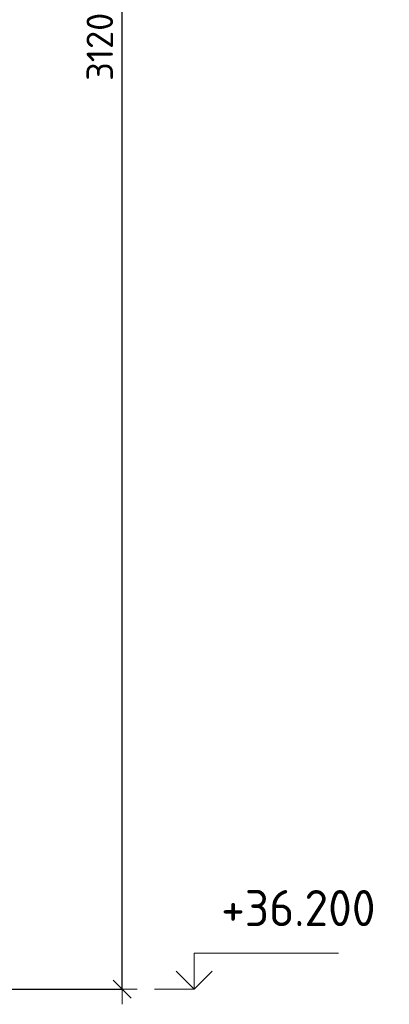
# Model space of a CAD drawing. Header units: millimetres. Extents: x -2995 to 60896, y -2809 to 57831.
# Tile 112 of 169: x 51235 to 51850, y 22717 to 24354. Entities that reach past the tile are written whole.
import ezdxf

# ---------------------------------------------------------------- set-up
doc = ezdxf.new("R2010")
doc.units = ezdxf.units.MM
doc.header["$PDMODE"] = 65
doc.layers.add('Высотная отметки_ общее', color=7, linetype='Continuous', lineweight=13)
doc.layers.add('Размерная линия_ общее', color=7, linetype='Continuous', lineweight=13)
doc.styles.add('ISOCPEUR', font='ISOCPEUR')
doc.dimstyles.new('DIMSTYLE_5', dxfattribs={"dimtxt": 44, "dimasz": 50, "dimexe": 0, "dimexo": 0, "dimgap": 22, "dimtad": 2, "dimdec": 0, "dimrnd": 5, "dimzin": 12, "dimdsep": 46, "dimtxsty": 'ISOCPEUR', "dimblk1": 'ALL_ML_STRICH', "dimblk2": 'ALL_ML_STRICH', "dimsah": 1, "dimcen": 0, "dimclrd": 7, "dimclre": 256, "dimclrt": 7, "dimadec": 0, "dimazin": 0, "dimtfac": 1, "dimtdec": 0, "dimtix": 1, "dimtmove": 2, "dimatfit": 3, "dimfxl": 0, "dimtzin": 0, "dimlwd": 0, "dimlwe": -3, "dimarcsym": 0})

# ---------------------------------------------------------------- blocks, each defined once
blk = doc.blocks.new('COMPLEX_ELEVATIONDIM_4')
at = {"layer": 'Высотная отметки_ общее', "color": 7, "linetype": 'Continuous', "lineweight": 13, "transparency": 33554687}
for p, q in [((51525.5, 22742), (51525.5, 22802)), ((51525.5, 22802), (51765.5, 22802)), ((51525.5, 22742), (51495.5, 22772)), ((51525.5, 22742), (51555.5, 22772)), ((51525.5, 22742), (51525.5, 22742)), ((51525.5, 22742), (51525.5, 22742)), ((51525.5, 22742), (51525.5, 22742)), ((51525.5, 22742), (51525.5, 22742))]:
    blk.add_line(p, q, dxfattribs=at)
blk.add_lwpolyline([(51525.5, 22742), (51465.5, 22742), (51465.5, 22742), (51459.3, 22742)], dxfattribs=at)
at = {"layer": 'Высотная отметки_ общее', "color": 7, "linetype": 'Continuous', "lineweight": 13, "transparency": 33554687, "insert": (51570.5, 22847), "char_height": 60, "width": 298.477, "attachment_point": 7, "style": 'ISOCPEUR'}
blk.add_mtext('\\W0.96;+36.200', dxfattribs=at)
blk = doc.blocks.new('ALL_ML_STRICH')
at = {"color": 0, "linetype": 'ByBlock', "lineweight": -2}
for p, q in [((0, -0.5), (0, 0.5)), ((-1, 0), (0.5, 0)), ((-0.3, -0.3), (0.3, 0.3))]:
    blk.add_line(p, q, dxfattribs=at)
blk = doc.blocks.new('*D137')
at = {"layer": 'DEFPOINTS', "color": 7, "linetype": 'Continuous', "lineweight": 13, "transparency": 33554687}
for p in [(50928.2, 25862), (50976.2, 22742), (51405.5, 22742)]:
    blk.add_point(p, dxfattribs=at)
at = {"layer": 'Размерная линия_ общее', "color": 253, "linetype": 'Continuous', "lineweight": -2, "true_color": 0xa0a0a0, "transparency": 33554687}
for p, q in [((50948.2, 25862), (51405.5, 25862)), ((50996.2, 22742), (51405.5, 22742))]:
    blk.add_line(p, q, dxfattribs=at)
at = {"layer": 'Размерная линия_ общее', "color": 7, "linetype": 'Continuous', "lineweight": -2, "transparency": 33554687}
blk.add_line((51405.5, 22742), (51405.5, 25862), dxfattribs=at)
at = {"layer": 'Размерная линия_ общее', "color": 7, "linetype": 'Continuous', "lineweight": 13, "transparency": 33554687, "xscale": 50, "yscale": 50, "zscale": 50}
for p, rotation in [((51405.5, 25862), 90), ((51405.5, 22742), 270)]:
    blk.add_blockref('ALL_ML_STRICH', p, dxfattribs=dict(at, rotation=rotation))
at = {"layer": 'Размерная линия_ общее', "color": 7, "linetype": 'Continuous', "lineweight": 13, "transparency": 33554687, "insert": (51368.5, 24308.6), "char_height": 44, "width": 176, "attachment_point": 5, "rotation": 90, "style": 'ISOCPEUR'}
blk.add_mtext('\\A1;{3120}', dxfattribs=at)

msp = doc.modelspace()

# ---------------------------------------------------------------- block references
at = {"layer": 'Высотная отметки_ общее', "color": 7, "linetype": 'Continuous', "lineweight": 13, "transparency": 33554687}
msp.add_blockref('COMPLEX_ELEVATIONDIM_4', (0, 0), dxfattribs=at)

# ---------------------------------------------------------------- dimensions: what is measured, and where the dimension line sits
at = {"layer": 'Размерная линия_ общее', "color": 7, "linetype": 'Continuous', "lineweight": 13, "transparency": 33554687}
dim = msp.add_linear_dim(base=(51405.5, 25862), p1=(50996.2, 22742), p2=(50948.2, 25862), angle=90, dimstyle='DIMSTYLE_5', override={"dimpost": '<>', "dimclrd": 7, "dimclre": 253, "dimclrt": 7, "dimlwd": 0, "dimlwe": 65533}, dxfattribs=at)
dim.commit()
dim.dimension.update_dxf_attribs({"geometry": '*D137', "text_midpoint": (51368.5, 24308.6), "dimtype": 160})

doc.saveas('drawing.dxf')
